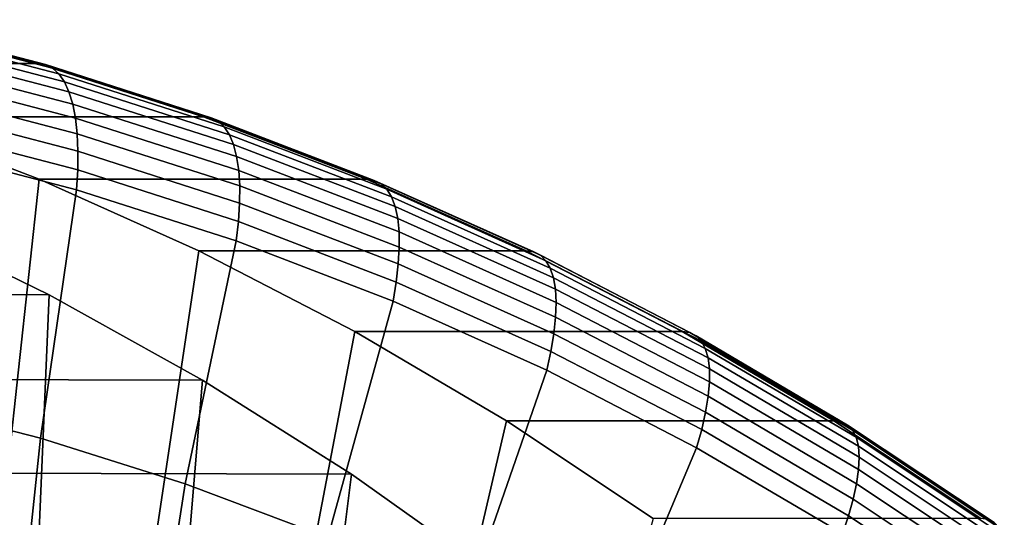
# Model space of a CAD drawing. Header units: metres. Extents: x -248 to 28, y -28 to 28.
# Tile 106 of 256: x -204.09 to -197.69, y 18.76 to 21.99. Entities that reach past the tile are written whole.
import ezdxf

# ---------------------------------------------------------------- set-up
doc = ezdxf.new("R2010")
doc.units = ezdxf.units.M
doc.layers.add('solid_10_061_053_XXX', color=7, linetype='CONTINUOUS')

msp = doc.modelspace()

# ---------------------------------------------------------------- linework, layer by layer
at = {"layer": 'solid_10_061_053_XXX'}
for points in [[(-205.06543, 21.991577, 180.385468), (-203.971909, 21.707277, 179.987457), (-206.098541, 21.707275, 174.144592), (-207.192139, 21.991592, 174.542633)], [(-205.014694, 21.983942, 180.529678), (-203.921555, 21.699741, 180.131805), (-203.971909, 21.707277, 179.987457), (-205.06543, 21.991577, 180.385468)], [(-204.967545, 21.961092, 180.67366), (-203.875549, 21.677187, 180.276199), (-203.921555, 21.699741, 180.131805), (-205.014694, 21.983942, 180.529678)], [(-204.92453, 21.92326, 180.815781), (-203.834412, 21.639845, 180.419006), (-203.875549, 21.677187, 180.276199), (-204.967545, 21.961092, 180.67366)], [(-204.886093, 21.870846, 180.954529), (-203.798584, 21.588106, 180.558701), (-203.834412, 21.639845, 180.419006), (-204.92453, 21.92326, 180.815781)], [(-204.852631, 21.804392, 181.08847), (-203.768417, 21.522512, 180.693848), (-203.798584, 21.588106, 180.558701), (-204.886093, 21.870846, 180.954529)], [(-204.824509, 21.724594, 181.216217), (-203.744263, 21.443747, 180.823029), (-203.768417, 21.522512, 180.693848), (-204.852631, 21.804392, 181.08847)], [(-203.971909, 21.707277, 179.987457), (-202.894165, 21.361446, 179.595184), (-205.020767, 21.361437, 173.752319), (-206.098541, 21.707275, 174.144592)], [(-204.802002, 21.632284, 181.336411), (-203.726349, 21.352631, 180.944916), (-203.744263, 21.443747, 180.823029), (-204.824509, 21.724594, 181.216217)], [(-203.921555, 21.699741, 180.131805), (-202.844177, 21.354031, 179.73967), (-202.894165, 21.361446, 179.595184), (-203.971909, 21.707277, 179.987457)], [(-203.875549, 21.677187, 180.276199), (-202.799286, 21.331835, 179.884476), (-202.844177, 21.354031, 179.73967), (-203.921555, 21.699741, 180.131805)], [(-204.785355, 21.528427, 181.44783), (-203.714859, 21.250114, 181.058197), (-203.726349, 21.352631, 180.944916), (-204.802002, 21.632284, 181.336411)], [(-203.834412, 21.639845, 180.419006), (-202.76001, 21.295088, 180.027954), (-202.799286, 21.331835, 179.884476), (-203.875549, 21.677187, 180.276199)], [(-203.798584, 21.588106, 180.558701), (-202.726746, 21.244175, 180.168579), (-202.76001, 21.295088, 180.027954), (-203.834412, 21.639845, 180.419006)], [(-203.768417, 21.522512, 180.693848), (-202.699844, 21.179625, 180.304916), (-202.726746, 21.244175, 180.168579), (-203.798584, 21.588106, 180.558701)], [(-204.774734, 21.414103, 181.549286), (-203.70993, 21.13727, 181.161728), (-203.714859, 21.250114, 181.058197), (-204.785355, 21.528427, 181.44783)], [(-203.744263, 21.443747, 180.823029), (-202.679596, 21.102114, 180.435532), (-202.699844, 21.179625, 180.304916), (-203.768417, 21.522512, 180.693848)], [(-203.726349, 21.352631, 180.944916), (-202.666199, 21.012449, 180.559052), (-202.679596, 21.102114, 180.435532), (-203.744263, 21.443747, 180.823029)], [(-203.961868, 20.955067, 173.366913), (-204.30069, 17.85759, 173.490234), (-205.236221, 18.261953, 173.830734), (-205.020767, 21.361437, 173.752319)], [(-202.894165, 21.361446, 179.595184), (-201.835236, 20.955065, 179.209763), (-203.961868, 20.955067, 173.366913), (-205.020767, 21.361437, 173.752319)], [(-204.770264, 21.290508, 181.63974), (-203.711609, 21.015272, 181.254425), (-203.70993, 21.13727, 181.161728), (-204.774734, 21.414103, 181.549286)], [(-202.844177, 21.354031, 179.73967), (-201.785614, 20.94779, 179.354385), (-201.835236, 20.955065, 179.209763), (-202.894165, 21.361446, 179.595184)], [(-203.714859, 21.250114, 181.058197), (-202.659805, 20.911568, 180.674194), (-202.666199, 21.012449, 180.559052), (-203.726349, 21.352631, 180.944916)], [(-202.799286, 21.331835, 179.884476), (-201.741837, 20.926016, 179.499603), (-201.785614, 20.94779, 179.354385), (-202.844177, 21.354031, 179.73967)], [(-202.76001, 21.295088, 180.027954), (-201.704376, 20.889969, 179.643723), (-201.741837, 20.926016, 179.499603), (-202.799286, 21.331835, 179.884476)], [(-203.711609, 21.015272, 181.254425), (-204.770264, 21.290508, 181.63974), (-204.771896, 21.160275, 181.717499), (-203.719742, 20.886726, 181.334549)], [(-203.70993, 21.13727, 181.161728), (-202.660477, 20.80052, 180.77977), (-202.659805, 20.911568, 180.674194), (-203.714859, 21.250114, 181.058197)], [(-202.726746, 21.244175, 180.168579), (-201.67363, 20.840023, 179.785278), (-201.704376, 20.889969, 179.643723), (-202.76001, 21.295088, 180.027954)], [(-202.699844, 21.179625, 180.304916), (-201.649933, 20.776701, 179.922775), (-201.67363, 20.840023, 179.785278), (-202.726746, 21.244175, 180.168579)], [(-202.679596, 21.102114, 180.435532), (-201.63353, 20.700665, 180.054794), (-201.649933, 20.776701, 179.922775), (-202.699844, 21.179625, 180.304916)], [(-204.908478, 19.516897, 182.593369), (-203.953995, 19.273037, 182.245956), (-203.719742, 20.886726, 181.334549), (-204.771896, 21.160275, 181.717499)], [(-203.711609, 21.015272, 181.254425), (-202.668213, 20.680466, 180.874649), (-202.660477, 20.80052, 180.77977), (-203.70993, 21.13727, 181.161728)], [(-202.666199, 21.012449, 180.559052), (-201.624573, 20.612707, 180.179932), (-201.63353, 20.700665, 180.054794), (-202.679596, 21.102114, 180.435532)], [(-202.668213, 20.680466, 180.874649), (-203.711609, 21.015272, 181.254425), (-203.719742, 20.886726, 181.334549), (-202.682678, 20.553951, 180.957092)], [(-202.659805, 20.911568, 180.674194), (-201.623184, 20.513742, 180.29689), (-201.624573, 20.612707, 180.179932), (-202.666199, 21.012449, 180.559052)], [(-202.924759, 20.489277, 172.989426), (-203.387451, 17.398964, 173.157837), (-204.30069, 17.85759, 173.490234), (-203.961868, 20.955067, 173.366913)], [(-201.835236, 20.955065, 179.209763), (-200.798126, 20.489283, 178.832291), (-202.924759, 20.489277, 172.989426), (-203.961868, 20.955067, 173.366913)], [(-201.785614, 20.94779, 179.354385), (-200.748871, 20.48217, 178.977051), (-200.798126, 20.489283, 178.832291), (-201.835236, 20.955065, 179.209763)], [(-201.741837, 20.926016, 179.499603), (-200.706161, 20.46088, 179.12265), (-200.748871, 20.48217, 178.977051), (-201.785614, 20.94779, 179.354385)], [(-201.704376, 20.889969, 179.643723), (-200.670486, 20.425634, 179.267426), (-200.706161, 20.46088, 179.12265), (-201.741837, 20.926016, 179.499603)], [(-203.953995, 19.273037, 182.245956), (-203.012802, 18.976351, 181.903397), (-202.682678, 20.553951, 180.957092), (-203.719742, 20.886726, 181.334549)], [(-202.660477, 20.80052, 180.77977), (-201.629364, 20.404808, 180.404465), (-201.623184, 20.513742, 180.29689), (-202.659805, 20.911568, 180.674194)], [(-201.67363, 20.840023, 179.785278), (-200.642227, 20.376799, 179.409882), (-200.670486, 20.425634, 179.267426), (-201.704376, 20.889969, 179.643723)], [(-202.668213, 20.680466, 180.874649), (-201.643036, 20.287039, 180.501526), (-201.629364, 20.404808, 180.404465), (-202.660477, 20.80052, 180.77977)], [(-201.649933, 20.776701, 179.922775), (-200.621658, 20.314884, 179.548523), (-200.642227, 20.376799, 179.409882), (-201.67363, 20.840023, 179.785278)], [(-217.116409, 20.727367, 135.587662), (-204.919525, 20.702475, 168.926666), (-203.896973, 20.204691, 168.554489), (-216.091476, 20.232119, 135.214615)], [(-201.63353, 20.700665, 180.054794), (-200.609009, 20.240538, 179.6819), (-200.621658, 20.314884, 179.548523), (-201.649933, 20.776701, 179.922775)], [(-204.926483, 17.398935, 168.929199), (-204.038544, 16.887571, 168.606018), (-203.896973, 20.204691, 168.554489), (-204.919525, 20.702475, 168.926666)], [(-201.643036, 20.287039, 180.501526), (-202.668213, 20.680466, 180.874649), (-202.682678, 20.553951, 180.957092), (-201.663742, 20.162912, 180.586227)], [(-201.624573, 20.612707, 180.179932), (-200.604416, 20.154535, 179.808624), (-200.609009, 20.240538, 179.6819), (-201.63353, 20.700665, 180.054794)], [(-201.623184, 20.513742, 180.29689), (-200.607925, 20.057772, 179.927368), (-200.604416, 20.154535, 179.808624), (-201.624573, 20.612707, 180.179932)], [(-203.012802, 18.976351, 181.903397), (-202.087479, 18.627653, 181.566605), (-201.663742, 20.162912, 180.586227), (-202.682678, 20.553951, 180.957092)], [(-201.91243, 19.965431, 172.620972), (-202.499298, 16.887472, 172.834579), (-203.387451, 17.398964, 173.157837), (-202.924759, 20.489277, 172.989426)], [(-200.798126, 20.489283, 178.832291), (-199.785797, 19.965424, 178.463837), (-201.91243, 19.965431, 172.620972), (-202.924759, 20.489277, 172.989426)], [(-201.629364, 20.404808, 180.404465), (-200.619492, 19.951258, 180.036911), (-200.607925, 20.057772, 179.927368), (-201.623184, 20.513742, 180.29689)], [(-200.748871, 20.48217, 178.977051), (-199.736893, 19.958492, 178.608719), (-199.785797, 19.965424, 178.463837), (-200.798126, 20.489283, 178.832291)], [(-200.706161, 20.46088, 179.12265), (-199.695236, 19.937746, 178.7547), (-199.736893, 19.958492, 178.608719), (-200.748871, 20.48217, 178.977051)], [(-201.643036, 20.287039, 180.501526), (-200.638992, 19.836105, 180.136078), (-200.619492, 19.951258, 180.036911), (-201.629364, 20.404808, 180.404465)], [(-200.670486, 20.425634, 179.267426), (-199.661301, 19.9034, 178.900116), (-199.695236, 19.937746, 178.7547), (-200.706161, 20.46088, 179.12265)], [(-200.642227, 20.376799, 179.409882), (-199.635437, 19.855814, 179.043442), (-199.661301, 19.9034, 178.900116), (-200.670486, 20.425634, 179.267426)], [(-200.621658, 20.314884, 179.548523), (-199.617935, 19.795483, 179.183197), (-199.635437, 19.855814, 179.043442), (-200.642227, 20.376799, 179.409882)], [(-201.643036, 20.287039, 180.501526), (-201.663742, 20.162912, 180.586227), (-200.665848, 19.714731, 180.223022), (-200.638992, 19.836105, 180.136078)], [(-200.609009, 20.240538, 179.6819), (-199.608963, 19.723038, 179.317917), (-199.617935, 19.795483, 179.183197), (-200.621658, 20.314884, 179.548523)], [(-216.091476, 20.232119, 135.214615), (-203.896973, 20.204691, 168.554489), (-202.900574, 19.649662, 168.191833), (-215.092728, 19.679502, 134.851089)], [(-200.604416, 20.154535, 179.808624), (-199.608627, 19.639233, 179.446182), (-199.608963, 19.723038, 179.317917), (-200.609009, 20.240538, 179.6819)], [(-204.038544, 16.887571, 168.606018), (-203.17804, 16.324673, 168.292816), (-202.900574, 19.649662, 168.191833), (-203.896973, 20.204691, 168.554489)], [(-202.087479, 18.627653, 181.566605), (-201.180588, 18.227896, 181.236526), (-200.665848, 19.714731, 180.223022), (-201.663742, 20.162912, 180.586227)], [(-200.607925, 20.057772, 179.927368), (-199.616913, 19.544943, 179.566666), (-199.608627, 19.639233, 179.446182), (-200.604416, 20.154535, 179.808624)], [(-200.619492, 19.951258, 180.036911), (-199.633743, 19.441153, 179.678116), (-199.616913, 19.544943, 179.566666), (-200.607925, 20.057772, 179.927368)], [(-200.927673, 19.384939, 172.262558), (-201.639099, 16.324776, 172.521484), (-202.499298, 16.887472, 172.834579), (-201.91243, 19.965431, 172.620972)], [(-199.785797, 19.965424, 178.463837), (-198.801086, 19.384968, 178.105438), (-200.927673, 19.384939, 172.262558), (-201.91243, 19.965431, 172.620972)], [(-199.736893, 19.958492, 178.608719), (-198.752533, 19.378239, 178.250443), (-198.801086, 19.384968, 178.105438), (-199.785797, 19.965424, 178.463837)], [(-199.695236, 19.937746, 178.7547), (-198.711899, 19.358095, 178.39679), (-198.752533, 19.378239, 178.250443), (-199.736893, 19.958492, 178.608719)], [(-200.638992, 19.836105, 180.136078), (-199.658936, 19.328945, 179.779373), (-199.633743, 19.441153, 179.678116), (-200.619492, 19.951258, 180.036911)], [(-199.661301, 19.9034, 178.900116), (-198.679657, 19.324749, 178.542816), (-198.711899, 19.358095, 178.39679), (-199.695236, 19.937746, 178.7547)], [(-199.635437, 19.855814, 179.043442), (-198.656143, 19.278545, 178.687012), (-198.679657, 19.324749, 178.542816), (-199.661301, 19.9034, 178.900116)], [(-200.638992, 19.836105, 180.136078), (-200.665848, 19.714731, 180.223022), (-199.691803, 19.21068, 179.8685), (-199.658936, 19.328945, 179.779373)], [(-199.617935, 19.795483, 179.183197), (-198.641617, 19.219969, 178.82785), (-198.656143, 19.278545, 178.687012), (-199.635437, 19.855814, 179.043442)], [(-199.608963, 19.723038, 179.317917), (-198.636215, 19.14963, 178.963852), (-198.641617, 19.219969, 178.82785), (-199.617935, 19.795483, 179.183197)], [(-201.180588, 18.227896, 181.236526), (-200.294601, 17.778179, 180.914047), (-199.691803, 19.21068, 179.8685), (-200.665848, 19.714731, 180.223022)], [(-199.608627, 19.639233, 179.446182), (-198.639999, 19.06826, 179.093628), (-198.636215, 19.14963, 178.963852), (-199.608963, 19.723038, 179.317917)], [(-215.092728, 19.679502, 134.851089), (-202.900574, 19.649662, 168.191833), (-201.933365, 19.039062, 167.839798), (-214.123169, 19.071201, 134.498215)], [(-203.17804, 16.324673, 168.292816), (-202.348389, 15.712481, 167.990845), (-201.933365, 19.039062, 167.839798), (-202.900574, 19.649662, 168.191833)], [(-199.616913, 19.544943, 179.566666), (-198.652939, 18.976713, 179.21582), (-198.639999, 19.06826, 179.093628), (-199.608627, 19.639233, 179.446182)], [(-205.001785, 17.828527, 183.386276), (-204.129868, 17.605764, 183.068924), (-203.953995, 19.273037, 182.245956), (-204.908478, 19.516897, 182.593369)], [(-199.633743, 19.441153, 179.678116), (-198.674896, 18.87594, 179.329132), (-198.652939, 18.976713, 179.21582), (-199.616913, 19.544943, 179.566666)], [(-199.658936, 19.328945, 179.779373), (-198.705627, 18.766994, 179.432388), (-198.674896, 18.87594, 179.329132), (-199.633743, 19.441153, 179.678116)], [(-199.97348, 18.749592, 171.915253), (-200.809204, 15.71241, 172.219437), (-201.639099, 16.324776, 172.521484), (-200.927673, 19.384939, 172.262558)], [(-198.801086, 19.384968, 178.105438), (-197.846817, 18.749565, 177.758102), (-199.97348, 18.749592, 171.915253), (-200.927673, 19.384939, 172.262558)], [(-198.752533, 19.378239, 178.250443), (-197.798584, 18.743055, 177.903229), (-197.846817, 18.749565, 177.758102), (-198.801086, 19.384968, 178.105438)], [(-198.711899, 19.358095, 178.39679), (-197.758942, 18.723572, 178.049942), (-197.798584, 18.743055, 177.903229), (-198.752533, 19.378239, 178.250443)], [(-198.705627, 18.766994, 179.432388), (-199.658936, 19.328945, 179.779373), (-199.691803, 19.21068, 179.8685), (-198.744339, 18.652176, 179.523651)], [(-198.679657, 19.324749, 178.542816), (-197.728333, 18.691319, 178.196579), (-197.758942, 18.723572, 178.049942), (-198.711899, 19.358095, 178.39679)], [(-198.656143, 19.278545, 178.687012), (-197.707108, 18.646629, 178.341583), (-197.728333, 18.691319, 178.196579), (-198.679657, 19.324749, 178.542816)], [(-204.129868, 17.605764, 183.068924), (-203.270096, 17.334743, 182.755997), (-203.012802, 18.976351, 181.903397), (-203.953995, 19.273037, 182.245956)], [(-198.641617, 19.219969, 178.82785), (-197.695465, 18.589973, 178.483475), (-197.707108, 18.646629, 178.341583), (-198.656143, 19.278545, 178.687012)], [(-200.294601, 17.778179, 180.914047), (-199.431946, 17.279732, 180.600067), (-198.744339, 18.652176, 179.523651), (-199.691803, 19.21068, 179.8685)], [(-198.636215, 19.14963, 178.963852), (-197.693527, 18.52194, 178.620743), (-197.695465, 18.589973, 178.483475), (-198.641617, 19.219969, 178.82785)], [(-198.639999, 19.06826, 179.093628), (-197.701324, 18.443239, 178.751984), (-197.693527, 18.52194, 178.620743), (-198.636215, 19.14963, 178.963852)], [(-214.123169, 19.071201, 134.498215), (-201.933365, 19.039062, 167.839798), (-200.998032, 18.374611, 167.499359), (-213.185272, 18.408754, 134.156845)], [(-198.652939, 18.976713, 179.21582), (-197.718765, 18.354691, 178.875809), (-197.701324, 18.443239, 178.751984), (-198.639999, 19.06826, 179.093628)], [(-202.348389, 15.712481, 167.990845), (-201.551376, 15.052336, 167.70076), (-200.998032, 18.374611, 167.499359), (-201.933365, 19.039062, 167.839798)], [(-203.270096, 17.334743, 182.755997), (-202.424835, 17.016211, 182.448349), (-202.087479, 18.627653, 181.566605), (-203.012802, 18.976351, 181.903397)], [(-198.674896, 18.87594, 179.329132), (-197.745667, 18.257221, 178.990921), (-197.718765, 18.354691, 178.875809), (-198.652939, 18.976713, 179.21582)], [(-198.705627, 18.766994, 179.432388), (-197.781769, 18.151846, 179.09613), (-197.745667, 18.257221, 178.990921), (-198.674896, 18.87594, 179.329132)], [(-197.781769, 18.151846, 179.09613), (-198.705627, 18.766994, 179.432388), (-198.744339, 18.652176, 179.523651), (-197.826141, 18.040789, 179.189453)]]:
    msp.add_3dface(points, dxfattribs=at)

doc.saveas('drawing.dxf')
